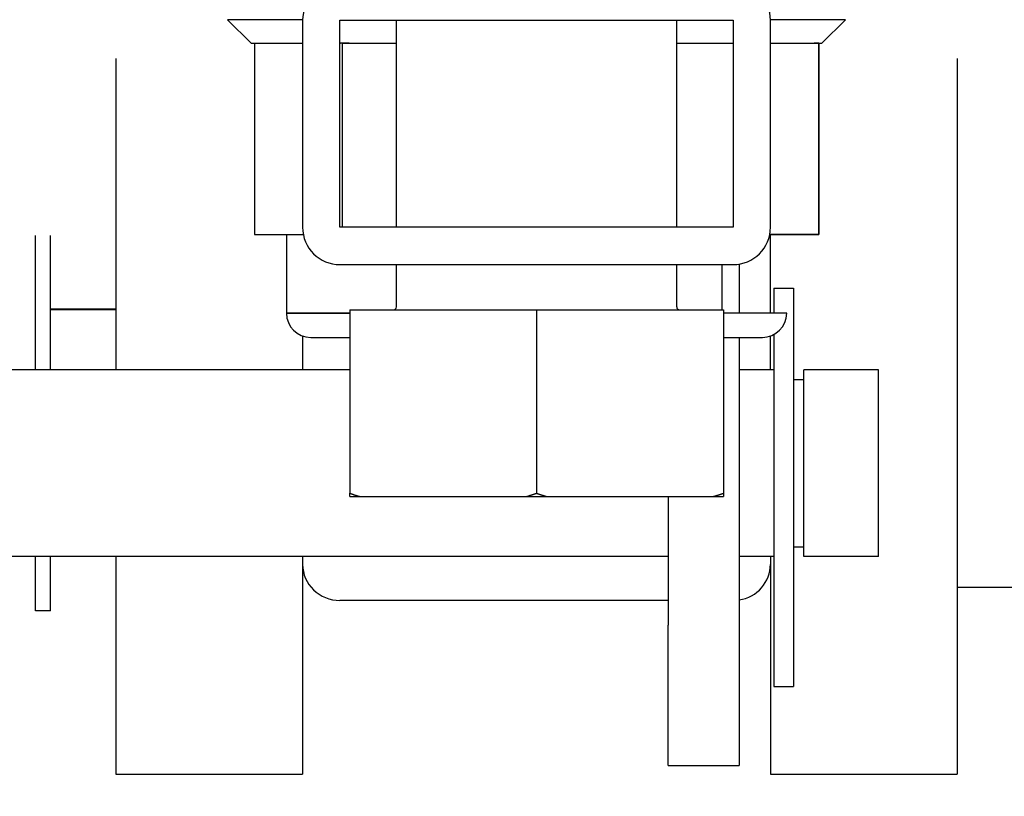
# Model space of a CAD drawing. Extents: x 807 to 1172, y 30 to 260.
# Tile 96 of 214: x 1019.64 to 1020.96, y 96.17 to 97.21. Entities that reach past the tile are written whole.
import ezdxf

# ---------------------------------------------------------------- set-up
doc = ezdxf.new("R2010")
doc.units = 0
doc.header["$LTSCALE"] = 4
doc.header["$MEASUREMENT"] = 0
doc.layers.get('0').update_dxf_attribs({"linetype": 'CONTINUOUS'})

msp = doc.modelspace()

# ---------------------------------------------------------------- hatches: boundary and pattern name
h = msp.add_hatch()
h.set_pattern_fill('ANSI31', color=256, scale=22, style=0)
h.set_pattern_definition([(45, (799.6907, 30.9985), (-1.944544, 1.944544), [])])
edge = h.paths.add_edge_path()
edge.add_ellipse((1054.0925, 96.6855), major_axis=(0.2446, 0), ratio=1, start_angle=0, end_angle=90)
edge.add_line((1054.0925, 96.9301), (1053.2537, 96.9301))
edge.add_line((1053.2537, 96.9301), (1052.6599, 96.9301))
edge.add_ellipse((1052.6599, 97.0239), major_axis=(0, -0.0938), ratio=1, start_angle=270, end_angle=360, ccw=False)
edge.add_line((1052.5662, 97.0239), (1052.5662, 97.6392))
edge.add_line((1052.5662, 97.6392), (1052.5662, 97.6684))
edge.add_ellipse((1052.6599, 97.6684), major_axis=(-0.0938, 0), ratio=1, start_angle=270, end_angle=360, ccw=False)
edge.add_line((1052.6599, 97.7621), (1053.0758, 97.7621))
edge.add_line((1053.0758, 97.7621), (1053.0872, 97.7621))
edge.add_line((1053.0872, 97.7621), (1053.0872, 97.7749))
edge.add_line((1053.0872, 97.7749), (1053.0872, 97.8661))
edge.add_line((1053.0872, 97.8661), (1052.6599, 97.8661))
edge.add_ellipse((1052.6599, 97.6684), major_axis=(0, 0.1978), ratio=1, start_angle=0, end_angle=83.2328)
edge.add_ellipse((1052.6599, 97.6684), major_axis=(-0.1964, 0.0233), ratio=1, start_angle=0, end_angle=6.7672)
edge.add_line((1052.4622, 97.6684), (1052.4622, 97.0239))
edge.add_ellipse((1052.6599, 97.0239), major_axis=(-0.1978, 0), ratio=1, start_angle=0, end_angle=90)
edge.add_line((1052.6599, 96.8261), (1054.0925, 96.8261))
edge.add_ellipse((1054.0925, 96.6855), major_axis=(0, 0.1406), ratio=1, start_angle=270, end_angle=360, ccw=False)
edge.add_line((1054.2332, 96.6855), (1054.2332, 79.0029))
edge.add_ellipse((1054.1394, 79.0029), major_axis=(0.0938, 0), ratio=1, start_angle=270, end_angle=360, ccw=False)
edge.add_line((1054.1394, 78.9091), (994.4099, 78.9091))
edge.add_ellipse((994.4099, 79.0029), major_axis=(0, -0.0938), ratio=1, start_angle=270, end_angle=360, ccw=False)
edge.add_line((994.3162, 79.0029), (994.3162, 96.6855))
edge.add_ellipse((994.4568, 96.6855), major_axis=(-0.1406, 0), ratio=1, start_angle=270, end_angle=360, ccw=False)
edge.add_line((994.4568, 96.8261), (995.8894, 96.8261))
edge.add_ellipse((995.8894, 97.0239), major_axis=(0, -0.1978), ratio=1, start_angle=0, end_angle=90)
edge.add_line((996.0872, 97.0239), (996.0872, 97.6684))
edge.add_ellipse((995.8894, 97.6684), major_axis=(0.1977, 0), ratio=1, start_angle=0, end_angle=6.7672)
edge.add_ellipse((995.8894, 97.6684), major_axis=(0.1964, 0.0233), ratio=1, start_angle=0, end_angle=83.2328)
edge.add_line((995.8894, 97.8661), (995.4622, 97.8661))
edge.add_line((995.4622, 97.8661), (995.4622, 97.7749))
edge.add_line((995.4622, 97.7749), (995.4622, 97.7621))
edge.add_line((995.4622, 97.7621), (995.4735, 97.7621))
edge.add_line((995.4735, 97.7621), (995.8894, 97.7621))
edge.add_ellipse((995.8894, 97.6684), major_axis=(0, 0.0938), ratio=1, start_angle=270, end_angle=360, ccw=False)
edge.add_line((995.9832, 97.6684), (995.9832, 97.6392))
edge.add_line((995.9832, 97.6392), (995.9832, 97.0239))
edge.add_ellipse((995.8894, 97.0239), major_axis=(0.0938, 0), ratio=1, start_angle=270, end_angle=360, ccw=False)
edge.add_line((995.8894, 96.9301), (995.2957, 96.9301))
edge.add_line((995.2957, 96.9301), (994.4568, 96.9301))
edge.add_ellipse((994.4568, 96.6855), major_axis=(0, 0.2446), ratio=1, start_angle=0, end_angle=90)
edge.add_line((994.2122, 96.6855), (994.2122, 79.0029))
edge.add_ellipse((994.4099, 79.0029), major_axis=(-0.1978, 0), ratio=1, start_angle=0, end_angle=90)
edge.add_line((994.4099, 78.8051), (1054.1394, 78.8051))
edge.add_ellipse((1054.1394, 79.0029), major_axis=(0, -0.1978), ratio=1, start_angle=0, end_angle=90)
edge.add_line((1054.3372, 79.0029), (1054.3372, 96.6855))

# ---------------------------------------------------------------- linework, layer by layer
for p, q in [((1020.0201, 97.2134), (1019.9198, 97.2134)), ((1019.9513, 97.1819), (1019.9198, 97.2134)), ((1020.0201, 97.2126), (1020.0201, 96.9356)), ((1020.0701, 96.9356), (1020.0701, 97.2126)), ((1020.0701, 97.2126), (1020.5961, 97.2126)), ((1020.1456, 96.9356), (1020.1456, 97.2126)), ((1020.5206, 96.9356), (1020.5206, 97.2126)), ((1020.5961, 97.2126), (1020.5961, 96.9356)), ((1020.7465, 97.2134), (1020.6461, 97.2134)), ((1020.6461, 96.9356), (1020.6461, 97.2126)), ((1020.715, 97.1819), (1020.7465, 97.2134)), ((1019.9513, 97.1819), (1020.0201, 97.1819)), ((1019.9555, 97.1819), (1019.9555, 96.926)), ((1020.0701, 97.1819), (1020.0706, 97.1819)), ((1020.0734, 97.1819), (1020.0706, 97.1819)), ((1020.0824, 97.1819), (1020.0734, 97.1819)), ((1020.0734, 97.1819), (1020.0824, 97.1819)), ((1020.0734, 96.9356), (1020.0734, 97.1819)), ((1020.0824, 97.1819), (1020.1456, 97.1819)), ((1020.5206, 97.1819), (1020.5961, 97.1819)), ((1020.6461, 97.1819), (1020.7046, 97.1819)), ((1020.7108, 97.1819), (1020.7046, 97.1819)), ((1020.7046, 97.1819), (1020.7108, 97.1819)), ((1020.7108, 97.1819), (1020.715, 97.1819)), ((1020.7108, 97.1819), (1020.7108, 96.926)), ((1020.7108, 96.926), (1020.7108, 97.1819)), ((1019.7701, 97.1617), (1019.7701, 96.7446)), ((1020.8961, 97.1617), (1020.8961, 96.2036)), ((1019.9555, 96.926), (1020.0145, 96.926)), ((1019.9985, 96.926), (1019.9985, 96.8207)), ((1020.0145, 96.926), (1020.021, 96.926)), ((1020.5961, 96.9356), (1020.0701, 96.9356)), ((1020.6452, 96.926), (1020.7108, 96.926)), ((1020.7108, 96.926), (1020.6452, 96.926)), ((1020.6461, 96.8207), (1020.6461, 96.926)), ((1019.6626, 96.7446), (1019.6626, 96.9248)), ((1019.6826, 96.7446), (1019.6826, 96.9248)), ((1020.6042, 96.8863), (1020.6042, 96.8207)), ((1020.0701, 96.8856), (1020.5961, 96.8856)), ((1020.1456, 96.8289), (1020.1456, 96.8856)), ((1020.5206, 96.8289), (1020.5206, 96.8856)), ((1020.5809, 96.8856), (1020.5809, 96.8251)), ((1020.6507, 96.854), (1020.6507, 96.8207)), ((1020.6507, 96.854), (1020.6767, 96.854)), ((1020.6767, 96.854), (1020.6767, 96.321)), ((1019.7701, 96.8261), (1019.6826, 96.8261)), ((1019.7701, 96.8251), (1019.6826, 96.8251)), ((1020.0831, 96.8207), (1019.9985, 96.8207)), ((1019.9985, 96.8207), (1020.0831, 96.8207)), ((1020.0831, 96.8251), (1020.3331, 96.8251)), ((1020.0831, 96.8251), (1020.0831, 96.5796)), ((1020.3331, 96.8251), (1020.5831, 96.8251)), ((1020.3331, 96.8251), (1020.3331, 96.5796)), ((1020.5831, 96.8251), (1020.5831, 96.5796)), ((1020.6678, 96.8207), (1020.5831, 96.8207)), ((1020.0201, 96.7901), (1020.0201, 96.7446)), ((1020.031, 96.7882), (1020.0831, 96.7882)), ((1020.5831, 96.7882), (1020.6353, 96.7882)), ((1020.6042, 96.7882), (1020.6042, 96.4029)), ((1020.6461, 96.7446), (1020.6461, 96.7901)), ((1020.6507, 96.7921), (1020.6507, 96.321)), ((1020.0831, 96.7446), (1019.1992, 96.7446)), ((1020.6507, 96.7446), (1020.6042, 96.7446)), ((1020.7907, 96.7446), (1020.6907, 96.7446)), ((1020.6907, 96.4951), (1020.6907, 96.7446)), ((1020.7907, 96.4951), (1020.7907, 96.7446)), ((1020.6767, 96.7319), (1020.6907, 96.7319)), ((1020.0831, 96.5751), (1020.097, 96.5751)), ((1020.097, 96.5751), (1020.3192, 96.5751)), ((1020.3192, 96.5751), (1020.347, 96.5751)), ((1020.347, 96.5751), (1020.5692, 96.5751)), ((1020.5092, 96.5751), (1020.5092, 96.4029)), ((1020.5692, 96.5751), (1020.5831, 96.5751)), ((1020.6767, 96.5079), (1020.6907, 96.5079)), ((1020.5092, 96.4951), (1019.1992, 96.4951)), ((1019.6626, 96.4223), (1019.6626, 96.4951)), ((1019.6826, 96.4223), (1019.6826, 96.4951)), ((1019.7701, 96.4951), (1019.7701, 96.2036)), ((1020.0201, 96.4951), (1020.0201, 96.2036)), ((1020.6507, 96.4951), (1020.6042, 96.4951)), ((1020.6461, 96.4951), (1020.6461, 96.2036)), ((1020.7907, 96.4951), (1020.6907, 96.4951)), ((1020.9711, 96.4536), (1020.8961, 96.4536)), ((1020.5092, 96.4361), (1020.0701, 96.4361)), ((1019.6826, 96.4223), (1019.6626, 96.4223)), ((1020.5092, 96.2154), (1020.5092, 96.4029)), ((1020.6042, 96.4029), (1020.6042, 96.2154)), ((1020.6507, 96.321), (1020.6767, 96.321)), ((1020.5092, 96.2154), (1020.6042, 96.2154)), ((1019.7701, 96.2036), (1020.0201, 96.2036)), ((1020.6461, 96.2036), (1020.8961, 96.2036))]:
    msp.add_line(p, q)
for centre, radius, start, end in [((1020.0701, 97.2126), 0.05, 90, 180), ((1020.5961, 97.2126), 0.05, 0, 90), ((1020.0701, 96.9356), 0.05, 180, 270), ((1020.5961, 96.9356), 0.05, 270, 0), ((1020.031, 96.8207), 0.0325, 180, 270), ((1020.1419, 96.8289), 0.00375, 270, 0), ((1020.5244, 96.8289), 0.00375, 180, 270), ((1020.6353, 96.8207), 0.0325, 270, 0)]:
    msp.add_arc(centre, radius, start, end)
for centre, major_axis, start_param, end_param in [((1020.0701, 96.4844), (-0.05, 0), 0, 1.570796), ((1020.5961, 96.4844), (0.05, 0), 4.874117, 6.283185)]:
    msp.add_ellipse(centre, major_axis=major_axis, ratio=0.965926, start_param=start_param, end_param=end_param)
for points, knots in [([(1019.9513, 97.1819), (1019.9513, 97.1819), (1019.9522, 97.1819), (1019.954, 97.1819), (1019.9561, 97.1819), (1019.9596, 97.1819), (1019.9643, 97.1819), (1019.969, 97.1819), (1019.975, 97.1819), (1019.9821, 97.1819), (1019.9893, 97.1819), (1019.9977, 97.1819), (1020.0071, 97.1819), (1020.0113, 97.1819), (1020.0156, 97.1819), (1020.0201, 97.1819)], [0.2348068, 0.2348068, 0.2348068, 0.2348068, 0.2727273, 0.2727273, 0.2727273, 0.3181818, 0.3181818, 0.3181818, 0.3636364, 0.3636364, 0.3636364, 0.4090909, 0.4090909, 0.4090909, 0.4288296, 0.4288296, 0.4288296, 0.4288296]), ([(1020.0824, 97.1819), (1020.0941, 97.1819), (1020.1064, 97.1819), (1020.1193, 97.1819), (1020.1278, 97.1819), (1020.1366, 97.1819), (1020.1456, 97.1819)], [0.50663956, 0.50663956, 0.50663956, 0.50663956, 0.54545455, 0.54545455, 0.54545455, 0.57123513, 0.57123513, 0.57123513, 0.57123513]), ([(1020.5206, 97.1819), (1020.5245, 97.1819), (1020.5284, 97.1819), (1020.5323, 97.1819), (1020.5478, 97.1819), (1020.5627, 97.1819), (1020.5767, 97.1819), (1020.5834, 97.1819), (1020.5898, 97.1819), (1020.5961, 97.1819)], [0.89780379, 0.89780379, 0.89780379, 0.89780379, 0.90909091, 0.90909091, 0.90909091, 0.95454545, 0.95454545, 0.95454545, 0.97632429, 0.97632429, 0.97632429, 0.97632429]), ([(1020.6461, 97.1819), (1020.6472, 97.1819), (1020.6483, 97.1819), (1020.6494, 97.1819), (1020.6595, 97.1819), (1020.6687, 97.1819), (1020.6766, 97.1819), (1020.6846, 97.1819), (1020.6914, 97.1819), (1020.6969, 97.1819), (1020.6998, 97.1819), (1020.7024, 97.1819), (1020.7046, 97.1819)], [0.0406276, 0.0406276, 0.0406276, 0.0406276, 0.0454545, 0.0454545, 0.0454545, 0.0909091, 0.0909091, 0.0909091, 0.1363636, 0.1363636, 0.1363636, 0.1601614, 0.1601614, 0.1601614, 0.1601614]), ([(1020.7108, 97.1819), (1020.7132, 97.1819), (1020.7146, 97.1819), (1020.7149, 97.1819), (1020.715, 97.1819), (1020.715, 97.1819), (1020.715, 97.1819)], [0.18721653, 0.18721653, 0.18721653, 0.18721653, 0.22727273, 0.22727273, 0.22727273, 0.23479946, 0.23479946, 0.23479946, 0.23479946]), ([(1020.031, 96.7882), (1020.031, 96.7882), (1020.0317, 96.7882), (1020.0331, 96.7882), (1020.0348, 96.7882), (1020.0376, 96.7882), (1020.0413, 96.7882), (1020.045, 96.7882), (1020.0498, 96.7882), (1020.0554, 96.7882), (1020.0611, 96.7882), (1020.0677, 96.7882), (1020.0752, 96.7882), (1020.0777, 96.7882), (1020.0804, 96.7882), (1020.0831, 96.7882)], [0.2347796, 0.2347796, 0.2347796, 0.2347796, 0.2727273, 0.2727273, 0.2727273, 0.3181818, 0.3181818, 0.3181818, 0.3636364, 0.3636364, 0.3636364, 0.4090909, 0.4090909, 0.4090909, 0.4244548, 0.4244548, 0.4244548, 0.4244548]), ([(1020.5831, 96.7882), (1020.5832, 96.7882), (1020.5833, 96.7882), (1020.5834, 96.7882), (1020.5914, 96.7882), (1020.5987, 96.7882), (1020.605, 96.7882), (1020.6113, 96.7882), (1020.6166, 96.7882), (1020.621, 96.7882), (1020.6254, 96.7882), (1020.6288, 96.7882), (1020.6311, 96.7882), (1020.6335, 96.7882), (1020.6349, 96.7882), (1020.6352, 96.7882), (1020.6353, 96.7882), (1020.6353, 96.7882), (1020.6353, 96.7882)], [0.0449252, 0.0449252, 0.0449252, 0.0449252, 0.0454545, 0.0454545, 0.0454545, 0.0909091, 0.0909091, 0.0909091, 0.1363636, 0.1363636, 0.1363636, 0.1818182, 0.1818182, 0.1818182, 0.2272727, 0.2272727, 0.2272727, 0.2347707, 0.2347707, 0.2347707, 0.2347707])]:
    msp.add_open_spline(points, degree=3, knots=knots)
msp.add_open_spline([(1020.0701, 97.1819), (1020.0703, 97.1819), (1020.0704, 97.1819), (1020.0706, 97.1819)], degree=3)
for points in [[(1020.0831, 96.5796), (1020.0901, 96.5772), (1020.097, 96.5751)], [(1020.0831, 96.5751), (1020.0831, 96.5772), (1020.0831, 96.5796)], [(1020.3192, 96.5751), (1020.3261, 96.5772), (1020.3331, 96.5796)], [(1020.3331, 96.5796), (1020.3401, 96.5772), (1020.347, 96.5751)], [(1020.5692, 96.5751), (1020.5761, 96.5772), (1020.5831, 96.5796)], [(1020.5831, 96.5796), (1020.5831, 96.5772), (1020.5831, 96.5751)]]:
    msp.add_rational_spline(points, [1, 1.00039648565, 1], degree=2)

doc.saveas('drawing.dxf')
